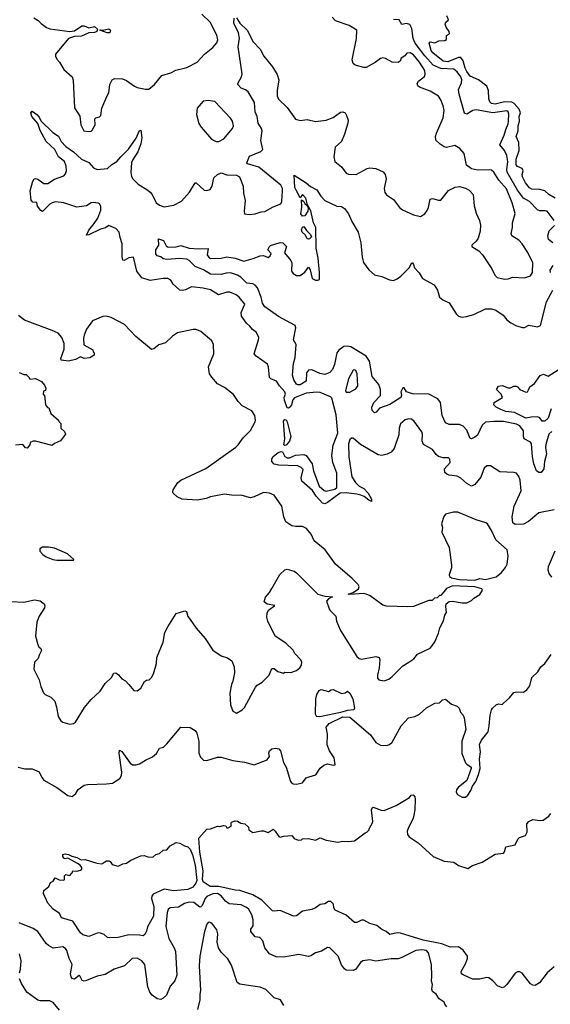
# Model space of a CAD drawing. Extents: x 2220333 to 2384341, y 721037 to 894043.
# Tile 190 of 256: x 2291801 to 2296293, y 822968 to 831305. Entities that reach past the tile are written whole.
import ezdxf

# ---------------------------------------------------------------- set-up
doc = ezdxf.new("R2010")
doc.units = 0

msp = doc.modelspace()

# ---------------------------------------------------------------- linework, layer by layer
at = {"layer": '0CON10XD'}
for points in [[(2296325, 827156.2), (2296195, 827128.8), (2296108.1, 827055), (2296065, 827034.6), (2295995, 827031.4), (2295976, 827045), (2295969.1, 827095), (2295985.4, 827185), (2296045.3, 827315), (2296036.4, 827405), (2296026, 827436), (2296005, 827465.8), (2295985, 827471.9), (2295865, 827476.9), (2295785, 827526), (2295755, 827528.8), (2295733.7, 827506.3), (2295705, 827430.8), (2295655, 827369.2), (2295625, 827354.2), (2295585, 827377.5), (2295535, 827422.9), (2295505, 827438.6), (2295435, 827447.5), (2295415.7, 827455.7), (2295400.9, 827470.9), (2295397.7, 827502.3), (2295443.8, 827555), (2295443.3, 827585), (2295430, 827595), (2295385, 827593.8), (2295345, 827607.1), (2295325, 827622.9), (2295295, 827664.5), (2295219.2, 827709.2), (2295206.4, 827735), (2295210, 827795), (2295205, 827815.8), (2295137.6, 827907.6), (2295115, 827922.2), (2295095, 827926.4), (2295065, 827917.3), (2295025, 827882.5), (2295013.1, 827846.9), (2295009.3, 827790.7), (2294969.6, 827675), (2294946.2, 827643.8), (2294912, 827625), (2294865.3, 827615.3), (2294835, 827621.6), (2294686.9, 827706.9), (2294625, 827761.2), (2294608.3, 827761.7), (2294595, 827750), (2294584, 827715), (2294585.8, 827605), (2294612, 827435), (2294644, 827385), (2294675, 827356.2), (2294712.5, 827335), (2294750, 827295), (2294780, 827245), (2294780, 827225), (2294755, 827236.7), (2294717.1, 827267.1), (2294688.3, 827278.3), (2294655, 827288.1), (2294565, 827298.9), (2294514.2, 827295.8), (2294405, 827216.7), (2294383, 827207), (2294365, 827210), (2294310.7, 827270.7), (2294279.7, 827319.7), (2294187.7, 827397.7), (2294182.5, 827425), (2294200, 827495), (2294184.1, 827514.1), (2294155, 827526.2), (2293995, 827533.8), (2293955, 827542.9), (2293936.2, 827565), (2293935, 827586.7), (2293945, 827607.1), (2293989, 827641), (2294015, 827649.1), (2294026.7, 827645), (2294046.3, 827606.3), (2294065, 827594.8), (2294085, 827595.6), (2294135, 827617.2), (2294205, 827622.2), (2294226.3, 827616.3), (2294249.5, 827585), (2294276.3, 827545), (2294288.8, 827485), (2294335.3, 827355), (2294377.9, 827317.9), (2294395, 827312.1), (2294468.9, 827331.1), (2294484.8, 827345.2), (2294484.3, 827465), (2294450.4, 827555), (2294441.8, 827615), (2294455, 827702.9), (2294494.4, 827805), (2294480.3, 827960.3), (2294441.7, 828101.7), (2294431.7, 828111.7), (2294345, 828149.5), (2294315, 828151.8), (2294225, 828142.6), (2294127, 828103), (2294112.5, 828085), (2294101.6, 828045), (2294085, 828020.9), (2294075, 828014.5), (2294065, 828018), (2294043.5, 828083.5), (2294039.6, 828105), (2294051.5, 828135), (2294046.5, 828155), (2294000, 828205), (2293974.8, 828244.8), (2293926.2, 828265), (2293915.7, 828275), (2293907.5, 828365), (2293897.7, 828387.7), (2293802.5, 828455), (2293784.2, 828475), (2293822.5, 828595), (2293824, 828615), (2293805.8, 828655.8), (2293770.5, 828680.5), (2293749.5, 828709.5), (2293720, 828735), (2293679.2, 828795), (2293676.7, 828825), (2293707.5, 828895), (2293658.8, 828955), (2293633.3, 828975), (2293578.3, 828998.3), (2293555, 828997.1), (2293484.4, 828974.4), (2293415, 829018.5), (2293355, 829032.7), (2293255, 829043.1), (2293203.4, 829016.6), (2293175, 829011.4), (2293155.6, 829015.6), (2293099.4, 829065), (2293080, 829100), (2293055, 829112.5), (2293015, 829114.5), (2292905.6, 829095.6), (2292835, 829119.2), (2292792.1, 829175), (2292764.1, 829294.1), (2292725, 829287.8), (2292686.1, 829266.1), (2292675, 829270), (2292666.8, 829296.8), (2292667.7, 829407.7), (2292649.8, 829459.8), (2292642.9, 829505), (2292615, 829538.1), (2292555, 829563.3), (2292527.7, 829542.3), (2292485, 829531.1), (2292385, 829482), (2292365, 829480), (2292385, 829522), (2292431.9, 829578.1), (2292461.9, 829625), (2292487.7, 829692.3), (2292486.1, 829725), (2292476.5, 829745), (2292465, 829752.7), (2292425, 829757.9), (2292406.4, 829753.6), (2292365, 829728.9), (2292325, 829722.2), (2292285, 829717.5), (2292175.3, 829755.3), (2292105, 829762.1), (2292075, 829754.6), (2292055, 829742), (2291995, 829681.1), (2291979.5, 829689.5), (2291950.8, 829725), (2291945, 829756), (2291910.5, 829760.5), (2291897, 829777), (2291889.5, 829855), (2291911.2, 829938.8), (2291923.1, 829956.9), (2291935, 829960), (2291955, 829953.8), (2292005, 829918.9), (2292039.2, 829919.2), (2292094, 829955), (2292175, 829983.3), (2292189.1, 830000.9), (2292195.4, 830025), (2292194.7, 830065), (2292178.9, 830105), (2292128, 830145), (2292098.7, 830205), (2292024.2, 830274.2), (2291975, 830368), (2291952.9, 830425), (2291902.5, 830485), (2291894.4, 830515), (2291905, 830529.2), (2291945, 830502.9), (2291965, 830480.8), (2291979.6, 830449.6), (2292081, 830351), (2292128.4, 830318.4), (2292152.8, 830272.8), (2292191.1, 830231.1), (2292255, 830187.3), (2292325, 830125.3), (2292386.4, 830095), (2292425, 830051.1), (2292456.4, 830036.4), (2292545, 830046.2), (2292581.1, 830078.9), (2292624.2, 830105), (2292655.6, 830145), (2292721.7, 830208.3), (2292787.8, 830302.2), (2292815, 830366.7), (2292825, 830370), (2292835.6, 830305), (2292826.7, 830255), (2292801.5, 830185), (2292754.7, 830115.3), (2292747.9, 830095), (2292741.7, 830011.7), (2292746.4, 829976.4), (2292757, 829957), (2292802.7, 829912.7), (2292885, 829862.9), (2292904.6, 829844.6), (2292920.6, 829825), (2292955.5, 829755.5), (2292985, 829734.2), (2293025, 829720.8), (2293104.1, 829735.9), (2293171.3, 829768.7), (2293239.2, 829845), (2293285, 829923.3), (2293295, 829923.3), (2293362.3, 829862.3), (2293385, 829858.8), (2293412.3, 829867.7), (2293429.2, 829895), (2293444, 829965), (2293475, 829994), (2293505, 830008), (2293555, 829990), (2293635, 829988.8), (2293660, 829975), (2293693.3, 829895), (2293696.2, 829835), (2293708.8, 829775), (2293700, 829685), (2293705, 829660), (2293745, 829656.2), (2293795, 829661.2), (2293845, 829679.2), (2293875, 829680), (2293945, 829720.6), (2294010, 829745), (2294020, 829765), (2294026.7, 829855), (2294025.6, 829875), (2294011.9, 829905), (2293825, 830057.5), (2293730, 830085), (2293723.6, 830093.6), (2293745, 830148.8), (2293840.7, 830189.3), (2293859.2, 830205), (2293843.1, 830283.1), (2293854.6, 830365), (2293848.8, 830385), (2293820.2, 830430.2), (2293810.4, 830485), (2293793.5, 830525), (2293788.4, 830605), (2293735, 830694.4), (2293712.1, 830712.1), (2293675, 830725.8), (2293646.7, 830755), (2293646.7, 830765), (2293678.8, 830821.2), (2293684.1, 830845.9), (2293649.1, 831075), (2293660.9, 831149.1), (2293653.4, 831193.4), (2293614.6, 831274.6), (2293617, 831317)], [(2291920.6, 831320.6), (2291957.9, 831297.9), (2291981.7, 831271.7), (2292028.8, 831238.8), (2292055, 831228), (2292225.9, 831205.9), (2292265, 831212), (2292326.4, 831253.6), (2292345, 831253.3), (2292387, 831237), (2292435, 831246.7), (2292460, 831225), (2292452.5, 831205), (2292435, 831196.2), (2292385, 831193.3), (2292325, 831166.2), (2292265, 831163.3), (2292215, 831146), (2292103, 831013), (2292102.5, 830995), (2292115, 830970), (2292137.5, 830945), (2292173.9, 830883.9), (2292245, 830820), (2292253, 830793), (2292265, 830560), (2292308.8, 830488.8), (2292318.6, 830415), (2292344, 830365), (2292385, 830358.5), (2292405, 830362.2), (2292415, 830370.8), (2292440, 830415), (2292436.7, 830465), (2292445, 830473.3), (2292475, 830482), (2292487.1, 830495), (2292495.5, 830554.5), (2292538.8, 830655), (2292553.8, 830685), (2292564.1, 830755.9), (2292583.8, 830795), (2292602.3, 830807.7), (2292670, 830805), (2292705, 830790), (2292771.7, 830741.7), (2292795, 830732), (2292865, 830716.7), (2292895, 830717.5), (2292943, 830757), (2293005, 830832.5), (2293080, 830855), (2293123.6, 830876.4), (2293215, 830898.8), (2293303.3, 830945), (2293366.1, 831013.9), (2293435, 831070), (2293470.5, 831109.5), (2293478, 831135), (2293470.8, 831175), (2293412.5, 831285), (2293341.7, 831351.7)], [(2293635, 831320), (2293664, 831275), (2293726.6, 831216.6), (2293777.6, 831117.6), (2293835, 831056), (2293868, 830995), (2293941.9, 830905), (2293980.1, 830840.1), (2293994.1, 830795), (2293979.1, 830705), (2293981.1, 830661.1), (2293990.9, 830630.9), (2294065, 830562), (2294135, 830463.8), (2294175, 830452.5), (2294235, 830460), (2294305, 830444), (2294395, 830452.9), (2294455, 830475.8), (2294515, 830521.2), (2294535, 830526.2), (2294556.4, 830516.4), (2294567.5, 830495), (2294580, 830455), (2294577.5, 830427.5), (2294550.6, 830335), (2294525, 830273.8), (2294470.8, 830225), (2294458.8, 830145), (2294467.5, 830105), (2294525, 830060), (2294565, 830006.2), (2294585, 829996.7), (2294650, 829995), (2294742.5, 830045), (2294765, 830050), (2294815, 830043.8), (2294877.3, 830017.3), (2294894, 829995), (2294902.3, 829957.7), (2294886, 829875), (2294892.3, 829842.3), (2294905, 829822.5), (2294965, 829783.3), (2295015.8, 829715.8), (2295042.5, 829695), (2295135, 829653.8), (2295195, 829637.5), (2295229.5, 829660.5), (2295251.2, 829688.8), (2295262.5, 829715), (2295275, 829786.2), (2295295, 829790.5), (2295345, 829775.6), (2295365, 829777.5), (2295430.9, 829859.1), (2295487.5, 829887.5), (2295525, 829891.5), (2295575, 829878.6), (2295605, 829861.1), (2295640, 829825), (2295648.3, 829728.3), (2295665, 829667.5), (2295694.3, 829605), (2295702.5, 829565), (2295698, 829515), (2295682, 829455), (2295665, 829430), (2295627.5, 829395), (2295627.5, 829385), (2295686.8, 829346.8), (2295719.2, 829315), (2295797.5, 829195), (2295821.7, 829141.7), (2295841.7, 829121.7), (2295905, 829107.5), (2295935, 829110), (2295975.8, 829124.2), (2296075, 829118.8), (2296125, 829136.7), (2296141.2, 829165), (2296143.3, 829245), (2296102.2, 829335), (2296055, 829407.5), (2296025, 829437.1), (2295966.9, 829475), (2295962.2, 829495), (2295973.1, 829545), (2295972.1, 829585), (2295995.5, 829665), (2295970.9, 829755), (2295921.7, 829871.7), (2295856.5, 829945), (2295814.5, 830014.5), (2295795, 830030), (2295775, 830034.3), (2295675, 830031.9), (2295625, 830041.9), (2295584, 830074), (2295562.1, 830172.1), (2295526.2, 830215), (2295485, 830238.6), (2295415, 830224.2), (2295395, 830227.5), (2295359.7, 830249.7), (2295324.3, 830284.3), (2295322, 830315), (2295328.6, 830345), (2295385.5, 830475), (2295393.5, 830535), (2295386.2, 830576.2), (2295366, 830626), (2295345, 830656.9), (2295275, 830699.5), (2295184.6, 830734.6), (2295171.2, 830745), (2295164.3, 830765), (2295176.4, 830783.6), (2295227.5, 830825), (2295234.3, 830845), (2295229.1, 830875), (2295186.5, 830945), (2295135, 831008.8), (2295105.6, 831024.4), (2295077.7, 831022.3), (2295062.1, 830997.9), (2295030.6, 830979.4), (2295021.2, 830955), (2295005, 830942), (2294955, 830944), (2294897.7, 830977.7), (2294875, 830983.3), (2294855, 830976.7), (2294808.7, 830941.3), (2294735, 830901.2), (2294715, 830900.8), (2294639.7, 830919.7), (2294624, 830935), (2294615.7, 830965), (2294653.1, 831145), (2294655.8, 831215.8), (2294590, 831255), (2294475, 831294.3), (2294445, 831326)], [(2296325, 829605.8), (2296265, 829682.5), (2296247.9, 829687.9), (2296205, 829686.7), (2296185, 829694.3), (2296115, 829764.2), (2296064.8, 829794.8), (2296015, 829862.2), (2295928.4, 830015), (2295923.7, 830035), (2295932.3, 830105), (2295923.1, 830155), (2295905, 830197.7), (2295864.5, 830245), (2295902.3, 830327.7), (2295915.2, 830375), (2295937, 830423), (2295939.8, 830445), (2295942.6, 830505), (2295935.6, 830525.6), (2295924, 830534), (2295805, 830515.9), (2295665, 830542.7), (2295637.5, 830535), (2295585, 830505.8), (2295565, 830513.8), (2295520, 830675), (2295514.6, 830715), (2295540.9, 830769.1), (2295543.8, 830795), (2295535, 830821.2), (2295505, 830863.8), (2295475.8, 830885), (2295365, 830892.8), (2295301.3, 830921.3), (2295229.2, 830999.2), (2295148.7, 831105), (2295132.7, 831145), (2295120.6, 831230.6), (2295102.9, 831262.9), (2295075, 831272.8), (2295035, 831265.6), (2295012, 831305), (2294965, 831305.8)], [(2296333.3, 829793.3), (2296278.8, 829825), (2296245, 829856), (2296205, 829867.1), (2296135, 829870.5), (2296115, 829882.2), (2296082.2, 829925), (2296058.5, 829975), (2296055.7, 829995), (2296061.9, 830025), (2296055, 830044), (2296015, 830062.5), (2296004.8, 830074.8), (2296004.7, 830125.3), (2296027.7, 830197.7), (2296025.7, 830265), (2296002.2, 830315), (2296020, 830365), (2296021.1, 830405), (2296030.4, 830445), (2296028.2, 830485), (2296040.8, 830515), (2296028.6, 830548.6), (2295986.3, 830596.3), (2295966.5, 830606.5), (2295905, 830608.7), (2295825, 830589.7), (2295795, 830595.6), (2295780.7, 830610.7), (2295772.5, 830635), (2295768.1, 830705), (2295755, 830742.5), (2295685, 830796), (2295615, 830827.8), (2295585.7, 830865.7), (2295571.1, 830895), (2295555.3, 830955.3), (2295535, 830984.4), (2295515, 830984.5), (2295425, 830948.5), (2295385, 830952.5), (2295297.1, 831025), (2295284.4, 831045), (2295267.5, 831105), (2295275, 831117.5), (2295315, 831110), (2295350, 831125), (2295400.7, 831129.3), (2295412.5, 831137.5), (2295415, 831170), (2295440, 831185), (2295437.5, 831205), (2295411.7, 831241.7), (2295403, 831267), (2295407.5, 831285), (2295430, 831305), (2295417, 831337)], [(2292565, 831193.3), (2292540, 831195), (2292480, 831215), (2292485, 831220), (2292505, 831217.5), (2292555, 831226.2), (2292570, 831215), (2292565, 831193.3)], [(2293485, 830274.3), (2293530, 830295), (2293601.2, 830385), (2293610, 830405), (2293602.5, 830445), (2293585, 830471.2), (2293452.3, 830612.3), (2293395, 830620.8), (2293354.1, 830615.9), (2293303.9, 830556.1), (2293298.3, 830501.7), (2293317, 830427), (2293336, 830395), (2293425, 830292.5), (2293462.5, 830275), (2293485, 830274.3)], [(2296305, 827816.9), (2296280.4, 827795), (2296255, 827706.7), (2296251.7, 827681.7), (2296259.6, 827625), (2296244.6, 827565.4), (2296237.9, 827502.1), (2296215, 827471.2), (2296195, 827470), (2296175, 827486.2), (2296151.9, 827545), (2296140.8, 827605), (2296134.6, 827715), (2296125, 827728.5), (2296070.9, 827755), (2296064.2, 827775), (2296065, 827824.2), (2296035, 827865.2), (2296005, 827880.2), (2295895, 827901.6), (2295815, 827903.2), (2295745, 827896.7), (2295715, 827870.8), (2295675, 827787.1), (2295655, 827770), (2295625, 827756.2), (2295615, 827760), (2295585, 827829.2), (2295553.6, 827863.6), (2295525, 827878.1), (2295435, 827878.1), (2295405, 827892), (2295377.1, 827955), (2295362.3, 828062.3), (2295340.6, 828095), (2295265, 828134.7), (2295126.9, 828136.9), (2295074.1, 828154.1), (2295055, 828186.7), (2295045, 828187.5), (2295026.7, 828155), (2295033.3, 828125), (2295026.2, 828105), (2294935, 828047.1), (2294846.7, 828015), (2294817.6, 827982.4), (2294805, 827976.2), (2294784.4, 827995), (2294782.2, 828025), (2294799.4, 828065), (2294855, 828124.2), (2294855.4, 828175), (2294840, 828215), (2294785.5, 828285), (2294763.1, 828413.1), (2294734.4, 828455), (2294605, 828534.2), (2294575, 828541.8), (2294545, 828537.8), (2294502.2, 828507.8), (2294485.9, 828485), (2294465, 828386.2), (2294447.4, 828342.6), (2294425, 828317.8), (2294385, 828301.5), (2294340.5, 828310.5), (2294275, 828339.1), (2294245, 828336.5), (2294229.1, 828315), (2294225.8, 828245), (2294175, 828213.5), (2294155, 828212.2), (2294145, 828218.5), (2294120.8, 828255), (2294110.5, 828295), (2294117.2, 828392.8), (2294131.8, 828445), (2294141.4, 828555), (2294118.6, 828595), (2294137.5, 828695), (2294134, 828715), (2293992.1, 828792.1), (2293876.4, 828875), (2293856.9, 828905), (2293844.2, 828955), (2293812.7, 829035), (2293795, 829057.6), (2293775, 829067.3), (2293722.9, 829072.9), (2293673.8, 829123.8), (2293645, 829141.2), (2293585, 829161), (2293548.7, 829158.7), (2293505, 829147.9), (2293415, 829149.2), (2293357.3, 829187.3), (2293286, 829216), (2293236.1, 829266.1), (2293215, 829276.2), (2293155, 829282.9), (2293045, 829274.5), (2293015, 829280), (2292995.9, 829295.9), (2292965, 829305.8), (2292953.8, 829323.8), (2292952.5, 829357.5), (2292977.5, 829395), (2292975, 829450), (2293016.7, 829436.7), (2293040.2, 829390.2), (2293057.9, 829377.9), (2293125, 829381.9), (2293165, 829392.9), (2293235, 829369.2), (2293315.9, 829364.1), (2293395, 829367.5), (2293388.8, 829315), (2293405, 829288.8), (2293415, 829283.1), (2293505, 829286.2), (2293555, 829296.2), (2293625, 829286.2), (2293698.3, 829261.7), (2293777.3, 829282.7), (2293835, 829305.6), (2293865, 829307.1), (2293905, 829292.5), (2293921.4, 829305), (2293928.1, 829325), (2293902.5, 829355), (2293915, 829384), (2293925, 829392.9), (2294005, 829417.5), (2294027.5, 829415), (2294060, 829385), (2294040.9, 829330.9), (2294095.7, 829265), (2294105.7, 829245), (2294102.5, 829175), (2294115, 829156), (2294145, 829140), (2294175, 829138.5), (2294213.3, 829166.7), (2294245, 829208.6), (2294258.4, 829188.4), (2294277.5, 829115), (2294305, 829100), (2294325, 829098.8), (2294337.5, 829105), (2294338.6, 829165), (2294326.9, 829285), (2294311.3, 829371.3), (2294307.5, 829545), (2294288.8, 829585), (2294265.7, 829685.7), (2294237.5, 829737.5), (2294224, 829795), (2294195, 829826.2), (2294175, 829797.5), (2294144.7, 829854.7), (2294129.6, 829885), (2294125, 829987.5), (2294224.5, 829924.5), (2294263, 829893), (2294316.2, 829865), (2294349.7, 829809.7), (2294384.5, 829774.5), (2294485, 829726.2), (2294525, 829724), (2294550.8, 829705), (2294585, 829662), (2294613.5, 829595), (2294665.3, 829505.3), (2294688.2, 829415), (2294699.5, 829295), (2294710.2, 829250.2), (2294755, 829186), (2294804.5, 829144.5), (2294865, 829131.4), (2294932.6, 829102.6), (2294965, 829097.5), (2294995, 829110), (2295026.2, 829133.8), (2295097.1, 829202.9), (2295120, 829245), (2295125, 829247.5), (2295135, 829232.5), (2295143.8, 829205), (2295182.3, 829162.3), (2295210, 829115), (2295309.7, 829059.7), (2295336.2, 829015), (2295354.2, 828954.2), (2295381.7, 828931.7), (2295435, 828907.5), (2295495.5, 828815.5), (2295515.6, 828795.6), (2295545, 828786.9), (2295582.1, 828792.1), (2295645, 828808.6), (2295745, 828855.6), (2295795, 828858), (2295832.5, 828845), (2295894.1, 828804.1), (2295924.3, 828764.3), (2295957.7, 828737.7), (2296005, 828712), (2296058.3, 828698.3), (2296075, 828698.8), (2296112.1, 828717.9), (2296185, 828704.1), (2296210.4, 828715), (2296260.8, 828915), (2296314.3, 829015)], [(2294195, 829642.7), (2294181.6, 829661.6), (2294188.1, 829718.1), (2294185, 829780), (2294205.8, 829765.8), (2294215, 829747.5), (2294233, 829733), (2294241.7, 829711.7), (2294240, 829685), (2294215, 829644.3), (2294195, 829642.7)], [(2294245, 829445.6), (2294235, 829449.4), (2294219.6, 829479.6), (2294191.6, 829505), (2294185.3, 829525), (2294195, 829549.4), (2294205, 829554.3), (2294229.2, 829519.2), (2294263.3, 829485), (2294272, 829465), (2294255, 829450.6), (2294245, 829445.6)], [(2296314.7, 829414.7), (2296277.5, 829445), (2296271.1, 829475), (2296282.6, 829517.4), (2296328.7, 829561.3)], [(2296295.4, 829165), (2296292.3, 829185), (2296315.4, 829225)], [(2291725, 826377.5), (2291835, 826374.4), (2291927, 826393), (2291974.1, 826384.1), (2292008.1, 826358.1), (2292012.5, 826342.5), (2292009.4, 826325), (2291965.7, 826255), (2291945.7, 826204.3), (2291933.3, 826085), (2291954.1, 826014.1), (2291963.3, 825995), (2291980.5, 825980.5), (2291984, 825965), (2291964, 825925), (2291958, 825895), (2291926.2, 825865), (2291921.4, 825805), (2291966, 825715), (2291978.3, 825658.3), (2292002.5, 825605), (2292015, 825592.5), (2292065, 825567.5), (2292097.5, 825535), (2292113.3, 825485), (2292126.2, 825405), (2292148.3, 825368.3), (2292166.1, 825356.1), (2292225, 825341.2), (2292255, 825346.7), (2292271.7, 825358.3), (2292349.5, 825480.5), (2292405, 825550), (2292481.7, 825618.3), (2292523.8, 825685), (2292578.8, 825735), (2292597.3, 825772.7), (2292615, 825774.2), (2292638.2, 825758.2), (2292664, 825725), (2292695.6, 825705.6), (2292725.5, 825675.5), (2292766.4, 825626.4), (2292795, 825623.3), (2292825, 825643.8), (2292858.3, 825701.7), (2292875, 825712.5), (2292897.5, 825715), (2292915.8, 825734.2), (2292932, 825765), (2292957.5, 825855), (2292962.5, 825905), (2293013.8, 826035), (2293028.8, 826115), (2293053.8, 826165), (2293125, 826276.7), (2293199.1, 826299.1), (2293213.5, 826293.5), (2293225, 826252.5), (2293243.3, 826225), (2293294.2, 826154.2), (2293371.2, 826065), (2293435, 825967.5), (2293505, 825917.5), (2293560.7, 825900.7), (2293596.7, 825875), (2293616.7, 825825), (2293620, 825775), (2293606.2, 825703.8), (2293593.8, 825675), (2293578.3, 825601.7), (2293583.8, 825505), (2293605, 825450), (2293635, 825432.5), (2293685, 825460), (2293705, 825480), (2293796.7, 825653.3), (2293810.9, 825669.1), (2293853.3, 825695), (2293912.5, 825755), (2293935, 825810), (2293955, 825810), (2293986.4, 825786.4), (2294035, 825772.5), (2294045, 825780), (2294095, 825777.5), (2294145, 825793.3), (2294172.4, 825817.6), (2294185, 825840), (2294187.8, 825865), (2294181.9, 825885), (2294129.7, 825939.7), (2294115, 825966.2), (2294053.3, 826025), (2293962.5, 826085), (2293902.3, 826212.3), (2293893.3, 826245), (2293895, 826280), (2293907.5, 826305), (2293960, 826345), (2293895, 826356.7), (2293870, 826375), (2293882.5, 826415), (2293915.8, 826454.2), (2293935, 826490), (2294003.9, 826606.1), (2294045, 826647.5), (2294065, 826652.5), (2294125, 826636.7), (2294145, 826622.5), (2294325, 826440), (2294385, 826423.3), (2294448.3, 826418.3), (2294415, 826400), (2294398.3, 826381.7), (2294416.2, 826325), (2294426.2, 826305), (2294475.7, 826255.7), (2294481.7, 826211.7), (2294515, 826133.3), (2294654.2, 825914.2), (2294675, 825896.7), (2294695, 825891.2), (2294815, 825913.3), (2294843.6, 825903.6), (2294848.8, 825885), (2294843.6, 825816.4), (2294830, 825755), (2294830.7, 825730.7), (2294840, 825715), (2294885, 825706.7), (2294925, 825721.2), (2294955, 825743.8), (2295045, 825833.3), (2295094, 825866), (2295135.9, 825894.1), (2295167.7, 825932.3), (2295275, 825983.3), (2295290.7, 825999.3), (2295313.6, 826036.4), (2295345, 826110), (2295357.5, 826155), (2295387.5, 826215), (2295398.3, 826261.7), (2295412.5, 826285), (2295407.5, 826335), (2295411.7, 826358.3), (2295435, 826380), (2295465, 826382.5), (2295547, 826367), (2295585, 826367.5), (2295625, 826387.5), (2295645, 826407.5), (2295695, 826437.5), (2295717.5, 826475), (2295712.5, 826485), (2295655, 826502.9), (2295465, 826510.8), (2295415, 826487.5), (2295365, 826430), (2295355, 826430), (2295335, 826410), (2295313, 826407), (2295291.7, 826388.3), (2295265, 826387.5), (2295135, 826336.7), (2295085, 826333.8), (2294905, 826340), (2294875, 826348.8), (2294767.5, 826427.5), (2294735, 826442), (2294715, 826446.2), (2294595, 826437.5), (2294581.7, 826441.7), (2294624, 826456), (2294667.5, 826485), (2294673.3, 826505), (2294665, 826522.5), (2294613.9, 826573.9), (2294473.3, 826695), (2294386.2, 826815), (2294292.9, 826892.9), (2294268.7, 826948.7), (2294227.4, 826997.4), (2294195, 827014.3), (2294135, 827013.3), (2294105, 827019.5), (2294054.1, 827054.1), (2294036.2, 827095), (2294019.6, 827185), (2293955, 827278.6), (2293915, 827295.8), (2293865, 827301.4), (2293785, 827264.4), (2293755, 827257.8), (2293685, 827276.9), (2293595, 827278.5), (2293535, 827287.9), (2293415.7, 827264.3), (2293379.7, 827250.3), (2293305, 827237.5), (2293175, 827246), (2293135, 827264), (2293100, 827295), (2293095.8, 827305), (2293100, 827325), (2293140, 827385), (2293165, 827406.2), (2293375, 827504), (2293630, 827685), (2293651.2, 827705), (2293693.3, 827765), (2293753.6, 827826.4), (2293795, 827900), (2293797.5, 827915), (2293792.5, 827955), (2293765, 827992.5), (2293685, 828036.7), (2293651.2, 828071.2), (2293611.2, 828131.2), (2293535, 828190.8), (2293475, 828220.8), (2293427.9, 828277.9), (2293406.6, 828306.6), (2293398.1, 828365), (2293444.2, 828475), (2293442, 828555), (2293426.7, 828585), (2293335, 828666.2), (2293295, 828680.8), (2293267.7, 828682.3), (2293137.7, 828652.3), (2293095, 828626.2), (2293035, 828570), (2292979.3, 828550.7), (2292935, 828518.8), (2292915, 828513.8), (2292785, 828623.8), (2292686.7, 828725), (2292575, 828783.3), (2292535, 828793.3), (2292505, 828792.5), (2292417.5, 828755), (2292366.7, 828685), (2292346.2, 828635), (2292340, 828605), (2292343, 828553), (2292418.3, 828508.3), (2292421.7, 828491.7), (2292430, 828485), (2292430, 828465), (2292395, 828442.5), (2292345, 828437.5), (2292315, 828450), (2292272, 828428), (2292215, 828413.3), (2292151.7, 828421.7), (2292150, 828435), (2292176.2, 828515), (2292176.4, 828563.6), (2292156, 828615), (2292125, 828650), (2292075, 828674.2), (2291842.1, 828762.1), (2291791.2, 828801.2)], [(2291795, 828317.5), (2291835, 828300), (2291855, 828300), (2291880, 828275), (2291885, 828260), (2291935, 828267.5), (2291985, 828242.5), (2292010.7, 828210.7), (2292022.5, 828185), (2292020, 828165), (2292001.7, 828158.3), (2292000, 828135), (2292010, 828125), (2292020, 828045), (2292035, 828020), (2292048.3, 828018.3), (2292065, 827970), (2292130, 827915), (2292133, 827903), (2292150, 827885), (2292150, 827845), (2292179.3, 827819.3), (2292187.5, 827795), (2292145, 827738), (2292095, 827716), (2292075, 827698.8), (2291935, 827737.5), (2291915, 827737.5), (2291890, 827725), (2291887.5, 827705), (2291865, 827677.5), (2291850.7, 827680.7), (2291827, 827707), (2291765, 827702.5)], [(2294565, 828150), (2294595, 828152.5), (2294645, 828180), (2294663.3, 828205), (2294657.3, 828305), (2294645, 828333.3), (2294635, 828341.2), (2294625, 828337.5), (2294584, 828265), (2294557.5, 828165), (2294565, 828150)], [(2296300.8, 828009.2), (2296275, 827930), (2296247.5, 827905), (2296225, 827906.7), (2296202.5, 827935), (2296185, 827943.3), (2296129.3, 827940.7), (2296085, 827931.1), (2295990.2, 827980.2), (2295916.8, 827986.8), (2295873.3, 828005), (2295833.8, 828025), (2295813.3, 828045), (2295817, 828063), (2295887.5, 828105), (2295877.5, 828135), (2295837.5, 828175), (2295855, 828202.5), (2295885, 828208), (2295935, 828187.5), (2295955, 828187.5), (2295985, 828202.5), (2296003, 828203), (2296015, 828197.5), (2296035, 828172.5), (2296085, 828152.5), (2296100, 828155), (2296109.3, 828170.7), (2296120, 828195), (2296157.5, 828225), (2296207, 828293), (2296235, 828304), (2296275, 828286.7), (2296359.3, 828340.7)], [(2294045, 827699.4), (2294036, 827705), (2294043.8, 827755), (2294034.6, 827905), (2294045, 827918.9), (2294056.2, 827916.2), (2294065, 827898.8), (2294095.2, 827775), (2294086, 827735), (2294055, 827703.2), (2294045, 827699.4)], [(2295655, 826560.4), (2295695, 826574.4), (2295745, 826564.6), (2295835, 826586.7), (2295880, 826625), (2295913.6, 826666.4), (2295926.7, 826695), (2295936.4, 826766.4), (2295927.5, 826815), (2295830.8, 826900.8), (2295795, 826981.2), (2295760, 827035), (2295746.1, 827046.1), (2295665, 827071.2), (2295510, 827135), (2295473.9, 827136.1), (2295405, 827117.5), (2295392.3, 827097.7), (2295372.5, 827035), (2295378.8, 827005), (2295373.3, 826965), (2295436.7, 826835), (2295456.2, 826685), (2295456.2, 826665), (2295436.7, 826605), (2295439.3, 826589.3), (2295455, 826580), (2295524.5, 826564.5), (2295655, 826560.4)], [(2292115, 826727.5), (2292255, 826730), (2292260, 826735), (2292205, 826782.5), (2292095, 826830), (2292045, 826840), (2291995, 826840), (2291970, 826825), (2291970, 826805), (2291997, 826777), (2292025, 826757.5), (2292080, 826735), (2292115, 826727.5)], [(2296304.3, 826584.3), (2296284, 826615), (2296274, 826645), (2296278, 826675), (2296332.4, 826807.6)], [(2295895, 825517.5), (2295948.3, 825561.7), (2295985, 825608), (2296005, 825614), (2296065, 825611.2), (2296095, 825631.2), (2296118.8, 825665), (2296136.7, 825735), (2296186.4, 825783.6), (2296212.5, 825825), (2296247.5, 825855), (2296300.7, 825929.3)], [(2294315, 825403), (2294306, 825425), (2294307.7, 825555), (2294315, 825590), (2294335, 825626.2), (2294353, 825633), (2294415, 825617.5), (2294438.3, 825631.7), (2294455, 825632.5), (2294525, 825600), (2294555, 825606.7), (2294575, 825618.8), (2294595, 825603.3), (2294619.4, 825555), (2294635.5, 825475), (2294629.2, 825460.8), (2294575, 825456.7), (2294515, 825437.5), (2294355, 825403.6), (2294315, 825403)], [(2291786.2, 824976.2), (2291845, 824960.5), (2291905, 824962.9), (2291965, 824936.2), (2291987.3, 824887.3), (2292005.7, 824865.7), (2292114.4, 824804.4), (2292207.5, 824735), (2292245, 824727.5), (2292275, 824752.5), (2292295, 824787.5), (2292346.1, 824823.9), (2292375, 824830), (2292535, 824833.8), (2292585, 824841.2), (2292649.5, 824880.5), (2292661.4, 824905), (2292664.4, 824935), (2292641.9, 825095), (2292645, 825120), (2292665, 825108), (2292735, 825010), (2292755, 824996.7), (2292785, 824996.7), (2292815, 825003.3), (2292865, 825036.2), (2292925, 825063.3), (2292957.3, 825092.7), (2292984.1, 825135.9), (2293017.5, 825145), (2293045, 825173.3), (2293164.2, 825315.8), (2293245, 825313.2), (2293285.6, 825285), (2293300.6, 825265), (2293316.8, 825196.8), (2293318, 825095), (2293331.7, 825061.7), (2293356.1, 825036.1), (2293385, 825032), (2293475, 825059.4), (2293505, 825061.4), (2293605, 825031.4), (2293705, 825017.1), (2293785, 824996), (2293895, 825038.8), (2293916, 825065), (2293909.2, 825095), (2293916, 825115), (2293935, 825132), (2293965, 825138), (2293995, 825130), (2294008, 825115), (2294034.6, 825014.6), (2294055.5, 824975), (2294094.2, 824855), (2294105, 824841.2), (2294115, 824834), (2294145, 824832), (2294195, 824842.5), (2294226.7, 824885), (2294250, 824895), (2294308.3, 824911.7), (2294345, 824967.5), (2294376.2, 824993.8), (2294405, 825003.3), (2294455, 824992.5), (2294470, 824995), (2294462.5, 825055), (2294423.9, 825113.9), (2294403.3, 825165), (2294405.7, 825255), (2294394.2, 825314.2), (2294420, 825345), (2294535, 825402), (2294595, 825399.6), (2294769.8, 825249.8), (2294815, 825184.3), (2294855, 825162.9), (2294905, 825158.8), (2294931.2, 825168.8), (2294953, 825187), (2295030, 825325), (2295092.5, 825395), (2295145, 825406.2), (2295184.2, 825425.8), (2295245, 825479.2), (2295315, 825519.2), (2295355, 825520), (2295380, 825545), (2295405, 825550.8), (2295455, 825508.8), (2295505, 825492), (2295520, 825475), (2295532.3, 825442.3), (2295556, 825415), (2295563.8, 825395), (2295576.2, 825295), (2295544.1, 825195.9), (2295542.3, 825092.3), (2295575, 825013.3), (2295585, 825000), (2295622.5, 824975), (2295622.5, 824965), (2295585.8, 824864.2), (2295513.3, 824805), (2295498.8, 824785), (2295496.2, 824765), (2295506.7, 824745), (2295545, 824722.5), (2295575, 824723.3), (2295595, 824737.5), (2295620.8, 824779.2), (2295633.8, 824815), (2295661.2, 824855), (2295683.3, 824915), (2295698.8, 824965), (2295693.8, 825045), (2295701.2, 825105), (2295691.7, 825168.3), (2295710, 825205), (2295766, 825274), (2295776.2, 825325), (2295782.5, 825415), (2295795, 825460), (2295802.5, 825475), (2295835, 825502.5), (2295855, 825512.5), (2295885, 825507.5), (2295895, 825517.5)], [(2296325, 823286.2), (2296265, 823233.8), (2296201.5, 823148.5), (2296165, 823128.5), (2296145, 823130.4), (2296125, 823142.5), (2296055, 823231.2), (2296035, 823243.8), (2296015, 823243.8), (2295995, 823230.9), (2295925.4, 823135), (2295905, 823116.1), (2295885, 823107.2), (2295845, 823124.7), (2295805, 823167.5), (2295772.2, 823192.2), (2295755, 823195.5), (2295695, 823181.9), (2295635, 823180), (2295555, 823217.1), (2295541.9, 823225), (2295536.9, 823245), (2295575, 823312), (2295590.4, 823355), (2295590.4, 823375), (2295555, 823427.5), (2295515, 823454.7), (2295445, 823452.5), (2295375, 823481.4), (2295215, 823512.2), (2295025, 823571.5), (2294995, 823571.9), (2294935, 823559.5), (2294904.2, 823585), (2294865, 823600.4), (2294825, 823635.3), (2294765, 823653.3), (2294715, 823680.9), (2294695, 823680.9), (2294655, 823661.1), (2294635, 823661.1), (2294565, 823721.5), (2294470.8, 823765), (2294461.1, 823785), (2294457.1, 823815), (2294435, 823839.5), (2294415, 823838.7), (2294385, 823820), (2294345, 823812.5), (2294304.2, 823785.8), (2294275, 823771.5), (2294195, 823755.8), (2294145, 823717.5), (2294117.5, 823715), (2294005, 823761.1), (2293955.6, 823755.6), (2293940.7, 823760.7), (2293850.4, 823850.4), (2293775.3, 823895.3), (2293665, 823931.1), (2293625, 823933.2), (2293485, 823964.2), (2293414.2, 823965), (2293354.1, 824005), (2293347, 824025), (2293355, 824097.5), (2293324.6, 824255), (2293316.7, 824375), (2293385, 824450), (2293415, 824452.5), (2293473.9, 824476.1), (2293496.1, 824473.9), (2293525, 824482.5), (2293545, 824480), (2293553.6, 824463.6), (2293565, 824462.5), (2293590, 824475), (2293590, 824505), (2293595, 824510), (2293625, 824522.5), (2293645, 824520), (2293673, 824503), (2293707, 824497), (2293738.3, 824468.3), (2293740, 824445), (2293775, 824423.3), (2293845, 824437.5), (2293865, 824436.7), (2293905, 824422.5), (2293945, 824450), (2293962.5, 824435), (2293995, 824387.5), (2294005, 824382.5), (2294037, 824393), (2294105, 824397.5), (2294125, 824372.5), (2294158.3, 824358.3), (2294185, 824360), (2294195, 824370), (2294245, 824372.5), (2294305, 824357.5), (2294345, 824376.7), (2294395, 824357.5), (2294495, 824342), (2294535, 824349.2), (2294584.1, 824345.9), (2294635, 824351.2), (2294725, 824420), (2294740, 824425), (2294760, 824445), (2294760, 824455), (2294785, 824500), (2294788.8, 824515), (2294780, 824615), (2294785, 824632.5), (2294793.6, 824636.4), (2294860.7, 824610.7), (2294885, 824610), (2294988.3, 824651.7), (2295100.7, 824719.3), (2295115, 824737.5), (2295131.7, 824741.7), (2295146.7, 824725), (2295148.8, 824705), (2295146.7, 824615), (2295134.1, 824555.9), (2295130, 824535), (2295091.2, 824465), (2295081.2, 824435), (2295082.5, 824405), (2295097.5, 824385), (2295173.3, 824335), (2295300.3, 824220.3), (2295395, 824178.8), (2295475, 824170.8), (2295515, 824144), (2295595, 824118.8), (2295635, 824143.3), (2295715, 824171.2), (2295825, 824238.8), (2295895, 824247.5), (2295905, 824260), (2295915, 824302.5), (2295995, 824317.5), (2296017.5, 824365), (2296030.7, 824379.3), (2296083, 824397), (2296096.7, 824425), (2296093.8, 824495), (2296110, 824515), (2296145, 824532.5), (2296205, 824523.3), (2296231.7, 824528.3), (2296280, 824560), (2296297.5, 824585)], [(2292565, 823530), (2292545, 823534), (2292515, 823560), (2292475, 823573.8), (2292455, 823571.2), (2292387.1, 823542.9), (2292336, 823555), (2292315, 823574.5), (2292251.8, 823671.8), (2292155, 823698.8), (2292138, 823738), (2292085, 823774), (2292037.5, 823825), (2292000.8, 823905), (2292005, 823932.5), (2292047.5, 823965), (2292060, 824000), (2292085, 824010), (2292101.7, 824038.3), (2292135, 824022.5), (2292175, 824020), (2292180, 824025), (2292180, 824055), (2292192.5, 824067.5), (2292225, 824060), (2292245, 824080), (2292251.7, 824098.3), (2292285, 824096.7), (2292316.4, 824103.6), (2292327, 824113), (2292327.5, 824125), (2292313.3, 824145), (2292290.5, 824160.5), (2292215, 824203.8), (2292205, 824206.7), (2292185, 824200), (2292175, 824206.7), (2292165, 824220), (2292165, 824237.5), (2292185, 824242), (2292215, 824236.2), (2292241.2, 824221.2), (2292285, 824211.2), (2292320.3, 824190.3), (2292355, 824193.8), (2292453.6, 824163.6), (2292495, 824157.5), (2292522.5, 824175), (2292535, 824182.5), (2292555, 824182.5), (2292566.4, 824176.4), (2292583, 824153), (2292635, 824137.5), (2292675, 824156.7), (2292705, 824162.5), (2292740.5, 824189.5), (2292825, 824223.8), (2292855, 824226.7), (2292885, 824216.7), (2292926.4, 824213.6), (2292952.5, 824237.5), (2292985, 824245.8), (2293015, 824272), (2293045, 824276.7), (2293075, 824310), (2293125, 824336.7), (2293155, 824331.2), (2293195, 824308.8), (2293225, 824300), (2293242.3, 824282.3), (2293264.5, 824234.5), (2293286.9, 824145), (2293299.2, 824015), (2293292.5, 823995), (2293265, 823960.5), (2293225, 823940.4), (2293105, 823930), (2293025, 823944.2), (2292929.6, 823900.4), (2292919.4, 823885), (2292917.1, 823865), (2292935.6, 823795), (2292932.5, 823715), (2292882, 823625), (2292875, 823587.5), (2292860.5, 823559.5), (2292845, 823546.7), (2292815, 823554.2), (2292725, 823555.6), (2292635, 823534.4), (2292565, 823530)], [(2295417, 822947), (2295398.3, 822968.3), (2295395, 822987.5), (2295353, 823013), (2295326.2, 823055), (2295295.6, 823075.6), (2295290.6, 823095), (2295294.2, 823135), (2295286.9, 823165), (2295290.6, 823205), (2295285.6, 823304.4), (2295260, 823405), (2295245, 823422.2), (2295205, 823430), (2295155, 823424.2), (2295036.3, 823363.7), (2295005, 823354.4), (2294945, 823354.4), (2294815, 823334.4), (2294765, 823344), (2294705, 823336), (2294685, 823321.2), (2294645.8, 823265), (2294625, 823255.6), (2294565, 823258), (2294549.1, 823269.1), (2294525, 823303.3), (2294497.5, 823375), (2294425, 823446.2), (2294405, 823448.8), (2294355, 823418.8), (2294305, 823402.5), (2294265, 823377.5), (2294245, 823373.3), (2294165, 823388.8), (2294033.4, 823366.6), (2293971.3, 823371.3), (2293915, 823394.3), (2293875.4, 823445.4), (2293860, 823505), (2293834.2, 823534.2), (2293795, 823540.6), (2293756.7, 823585), (2293757.5, 823605), (2293777, 823633), (2293776.3, 823683.7), (2293764.6, 823725), (2293737.3, 823775), (2293715, 823791.8), (2293675, 823808.9), (2293575, 823820), (2293542.6, 823842.6), (2293505, 823886.9), (2293475, 823905.2), (2293435, 823902.4), (2293385, 823880), (2293371.6, 823865), (2293346.4, 823805), (2293335, 823792.5), (2293325, 823789.4), (2293275, 823829.5), (2293235, 823833.5), (2293195, 823821.8), (2293145, 823790), (2293074.1, 823785.9), (2293058.3, 823771.7), (2293048.3, 823745), (2293036.4, 823626.4), (2293062.1, 823525), (2293109.5, 823445), (2293120, 823415), (2293130.8, 823215), (2293115, 823166.7), (2293075, 823122.5), (2293044.1, 823045.9), (2293015, 823020), (2292995, 823010), (2292965, 823013.3), (2292923.3, 823045), (2292901.7, 823071.7), (2292884.2, 823115), (2292858.9, 823305), (2292835, 823337.5), (2292795, 823359.2), (2292752.5, 823355), (2292687.5, 823292.5), (2292600, 823265), (2292525, 823219.2), (2292455, 823205.8), (2292365, 823168.6), (2292345, 823164), (2292329.5, 823169.5), (2292308.3, 823208.3), (2292305, 823212.5), (2292265, 823181.9), (2292245, 823187.5), (2292235, 823202), (2292231.1, 823225), (2292244, 823305), (2292218, 823355), (2292198.8, 823425), (2292189.5, 823439.5), (2292165, 823453.3), (2292085, 823443.8), (2292045, 823466.7), (2292024.2, 823484.2), (2291955, 823585.8), (2291915, 823610), (2291795, 823658.8)], [(2294037, 822957), (2294007.5, 823005), (2293955, 823023.8), (2293885, 823093.8), (2293835, 823112), (2293772.9, 823122.9), (2293665, 823137.5), (2293641.3, 823151.3), (2293595, 823300), (2293562, 823352), (2293505, 823409.2), (2293483.3, 823445), (2293473.3, 823495), (2293477.1, 823565), (2293469.1, 823599.1), (2293426.7, 823655), (2293405, 823663.3), (2293395, 823660), (2293385, 823646.2), (2293364.8, 823585), (2293325.7, 823375), (2293320.8, 823295), (2293331.2, 823085), (2293324.4, 823055), (2293324.5, 823004.5), (2293305.4, 822924.6)], [(2291797.5, 823235), (2291807.5, 823265), (2291812.5, 823335), (2291798.8, 823395)], [(2292138.5, 822918.5), (2292084.2, 822984.2), (2292055, 822997.1), (2291975, 822996.9), (2291955, 823002.9), (2291860.9, 823070.9), (2291816.7, 823145), (2291800, 823185)]]:
    msp.add_lwpolyline(points, dxfattribs=at)

doc.saveas('drawing.dxf')
